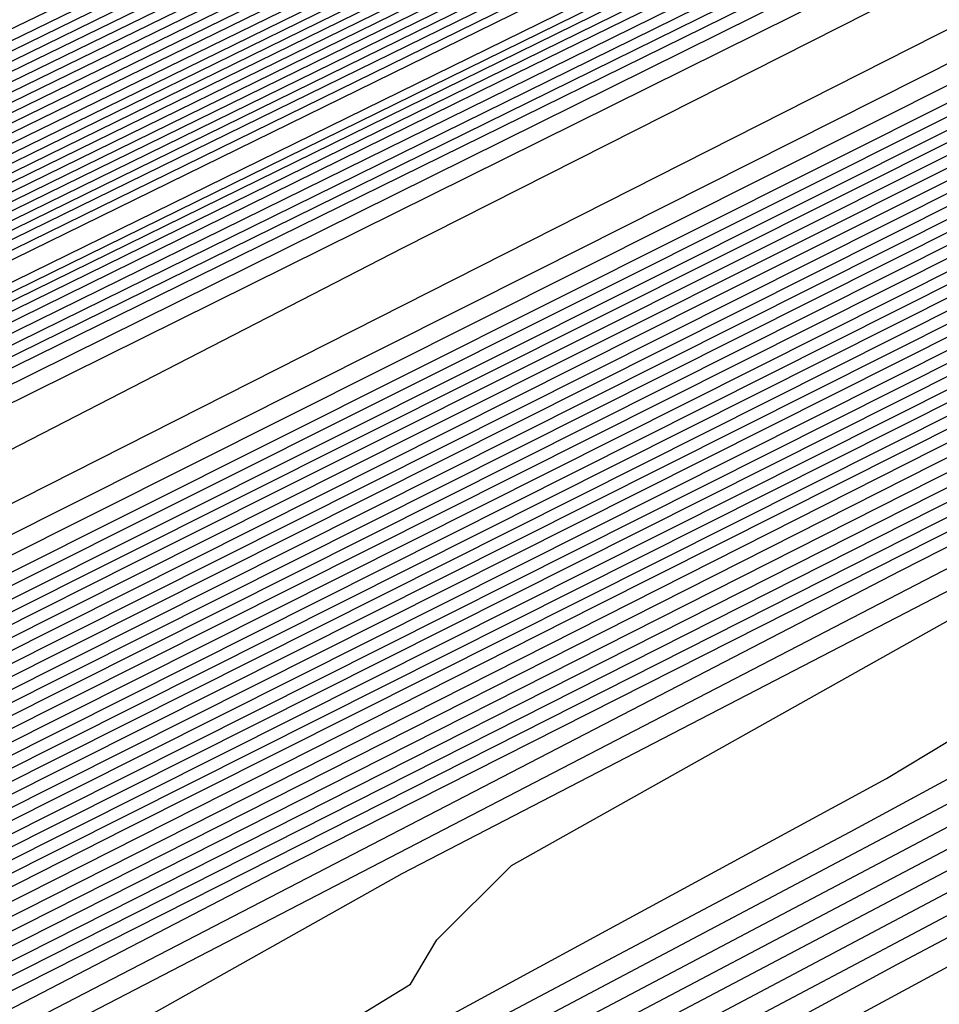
# Model space of a CAD drawing. Extents: x 3249832 to 3255657, y 13789405 to 13793316.
# Tile 243 of 256: x 3254691.13 to 3254692.67, y 13790574.34 to 13790575.99. Entities that reach past the tile are written whole.
import ezdxf

# ---------------------------------------------------------------- set-up
doc = ezdxf.new("R2010")
doc.units = 0
doc.header["$LTSCALE"] = 100
doc.header["$MEASUREMENT"] = 0
for name, color, linetype in [('GRATIO_CON', 10, 'CONTINUOUS'), ('GRATIO_ICON', 7, 'CONTINUOUS'), ('TARGETS_EAST', 7, 'CONTINUOUS')]:
    doc.layers.add(name, color=color, linetype=linetype)

# ---------------------------------------------------------------- blocks, each defined once
blk = doc.blocks.new('Gratio_032316_contours')
at = {"layer": 'GRATIO_CON', "color": 1, "linetype": 'Continuous', "flags": 128}
for points in [[(3254642.139, 13790551.7053), (3254660.6124, 13790560.6687), (3254682.3072, 13790571.2723), (3254700.7352, 13790580.305), (3254711.0317, 13790585.3564), (3254714.825, 13790587.2199), (3254715.3665, 13790587.4896), (3254715.3659, 13790587.4937), (3254715.3657, 13790587.4969), (3254715.3666, 13790587.4975), (3254715.9081, 13790587.7572), (3254719.6861, 13790589.589), (3254729.9352, 13790594.5687), (3254748.2689, 13790603.4881), (3254769.8147, 13790614.0012), (3254788.079, 13790622.9777)], [(3254643.9573, 13790552.6097), (3254661.9705, 13790561.3498), (3254683.1246, 13790571.6892), (3254701.0934, 13790580.4969), (3254711.1333, 13790585.4226), (3254714.8321, 13790587.2398), (3254715.3601, 13790587.5029), (3254715.3596, 13790587.5069), (3254715.3595, 13790587.5098), (3254715.3603, 13790587.5104), (3254715.8805, 13790587.7597), (3254719.5093, 13790589.5191), (3254729.3537, 13790594.3022), (3254746.9632, 13790602.8693), (3254767.6581, 13790612.9672), (3254785.2011, 13790621.5892)], [(3254645.7757, 13790553.5142), (3254663.3285, 13790562.0309), (3254683.9419, 13790572.1067), (3254701.4513, 13790580.6909), (3254711.2342, 13790585.4933), (3254714.8385, 13790587.2659), (3254715.3542, 13790587.5212), (3254715.853, 13790587.7617), (3254719.3325, 13790589.4492), (3254728.7721, 13790594.0356), (3254745.6576, 13790602.2505), (3254765.5015, 13790611.9331), (3254782.3232, 13790620.2006)], [(3254647.5941, 13790554.4186), (3254664.6865, 13790562.712), (3254684.7593, 13790572.5235), (3254701.8095, 13790580.8826), (3254711.336, 13790585.5591), (3254714.8458, 13790587.2852), (3254715.348, 13790587.5339), (3254715.8254, 13790587.7641), (3254719.1557, 13790589.3793), (3254728.1905, 13790593.7691), (3254744.3519, 13790601.6317), (3254763.3449, 13790610.8991), (3254779.4453, 13790618.8121)], [(3254651.2308, 13790556.2274), (3254667.4026, 13790564.0741), (3254686.3942, 13790573.3572), (3254702.526, 13790581.266), (3254711.5395, 13790585.6907), (3254714.8603, 13790587.3239), (3254715.3355, 13790587.5594), (3254715.7702, 13790587.7691), (3254718.8022, 13790589.2396), (3254727.0274, 13790593.236), (3254741.7406, 13790600.3941), (3254759.0318, 13790608.8311), (3254773.6894, 13790616.035)], [(3254653.0492, 13790557.1319), (3254668.7606, 13790564.7552), (3254687.2116, 13790573.774), (3254702.8843, 13790581.4577), (3254711.6412, 13790585.7564), (3254714.8676, 13790587.3433), (3254715.3293, 13790587.5721), (3254715.7426, 13790587.7716), (3254718.6254, 13790589.1697), (3254726.4458, 13790592.9695), (3254740.435, 13790599.7753), (3254756.8752, 13790607.7971), (3254770.8115, 13790614.6465), (3254778.5294, 13790618.5309)], [(3254646.2517, 13790553.9528), (3254654.8675, 13790558.0363), (3254670.1186, 13790565.4362), (3254688.0291, 13790574.1908), (3254703.2426, 13790581.6494), (3254711.743, 13790585.8222), (3254714.8749, 13790587.3627), (3254715.3231, 13790587.5848), (3254715.7151, 13790587.774), (3254718.4486, 13790589.0998), (3254725.8643, 13790592.703), (3254739.1294, 13790599.1565), (3254754.7186, 13790606.7631), (3254767.9336, 13790613.258), (3254775.252, 13790616.9413)], [(3254648.3232, 13790554.9771), (3254656.6859, 13790558.9407), (3254671.4766, 13790566.1173), (3254688.8465, 13790574.6076), (3254703.6008, 13790581.8411), (3254711.8447, 13790585.888), (3254714.8821, 13790587.382), (3254715.3169, 13790587.5976), (3254715.6875, 13790587.7765), (3254718.2718, 13790589.03), (3254725.2827, 13790592.4364), (3254737.8237, 13790598.5377), (3254752.562, 13790605.7291), (3254765.0557, 13790611.8694), (3254771.9746, 13790615.3518)], [(3254652.466, 13790557.0257), (3254660.3226, 13790560.7496), (3254674.1927, 13790567.4794), (3254690.4813, 13790575.4413), (3254704.3173, 13790582.2246), (3254712.0482, 13790586.0196), (3254714.8967, 13790587.4207), (3254715.3044, 13790587.623), (3254715.6323, 13790587.7815), (3254717.9183, 13790588.8903), (3254724.1196, 13790591.9033), (3254735.2124, 13790597.3001), (3254748.2489, 13790603.6611), (3254759.2998, 13790609.0924), (3254765.4198, 13790612.1726), (3254767.5973, 13790613.3706), (3254767.8046, 13790613.628), (3254767.8447, 13790613.807), (3254768.8446, 13790614.4523), (3254771.7623, 13790616.0293)], [(3254651.241, 13790556.5836), (3254654.5375, 13790558.0501), (3254662.141, 13790561.654), (3254675.5507, 13790568.1605), (3254691.2988, 13790575.8581), (3254704.6756, 13790582.4163), (3254712.1499, 13790586.0854), (3254714.904, 13790587.4401), (3254715.2982, 13790587.6357), (3254715.6047, 13790587.7839), (3254717.7415, 13790588.8204), (3254723.538, 13790591.6368), (3254733.9068, 13790596.6813), (3254746.0923, 13790602.627), (3254756.4219, 13790607.7038), (3254762.1424, 13790610.583), (3254764.1778, 13790611.7028), (3254764.3715, 13790611.9434), (3254764.4337, 13790612.1232), (3254765.5415, 13790612.8137), (3254768.7386, 13790614.5249), (3254774.566, 13790617.5186)], [(3254651.548, 13790556.8702), (3254653.3699, 13790557.6315), (3254656.6089, 13790559.0744), (3254663.9594, 13790562.5584), (3254676.9087, 13790568.8416), (3254692.1162, 13790576.2749), (3254705.0338, 13790582.608), (3254712.2517, 13790586.1512), (3254714.9112, 13790587.4594), (3254715.292, 13790587.6484), (3254715.5771, 13790587.7864), (3254717.5647, 13790588.7505), (3254722.9564, 13790591.3703), (3254732.6011, 13790596.0625), (3254743.9357, 13790601.593), (3254753.544, 13790606.3153), (3254758.865, 13790608.9934), (3254760.7582, 13790610.035), (3254760.9385, 13790610.2589), (3254761.0228, 13790610.4394), (3254762.2384, 13790611.1751), (3254765.7149, 13790613.0205), (3254772.0375, 13790616.2604)], [(3254650.8432, 13790556.6142), (3254653.5851, 13790557.8698), (3254655.4988, 13790558.6793), (3254658.6803, 13790560.0987), (3254665.7777, 13790563.4629), (3254678.2668, 13790569.5227), (3254692.9336, 13790576.6918)], [(3254650.5749, 13790556.5411), (3254654.5292, 13790558.4217), (3254657.6595, 13790559.8689), (3254659.7567, 13790560.7751), (3254662.8232, 13790562.1473), (3254669.4145, 13790565.2717), (3254680.9828, 13790570.8848), (3254694.5684, 13790577.5253)], [(3254652.1699, 13790557.3247), (3254656.3722, 13790559.3255), (3254659.6966, 13790560.8685), (3254661.8856, 13790561.8229), (3254664.8946, 13790563.1716), (3254671.2328, 13790566.1762), (3254682.3408, 13790571.5658), (3254695.3858, 13790577.9421)], [(3254649.243, 13790555.9373), (3254653.7649, 13790558.1083), (3254658.2152, 13790560.2292), (3254661.7338, 13790561.8681), (3254664.0145, 13790562.8708), (3254666.9661, 13790564.196), (3254673.0512, 13790567.0806), (3254683.6989, 13790572.2469), (3254696.2032, 13790578.3589)], [(3254650.5851, 13790556.5992), (3254655.3599, 13790558.8918), (3254660.0582, 13790561.133), (3254663.771, 13790562.8677), (3254666.1434, 13790563.9186), (3254669.0375, 13790565.2203), (3254674.8696, 13790567.985), (3254685.0569, 13790572.928), (3254697.0206, 13790578.7757)], [(3254648.7569, 13790555.7589), (3254653.2692, 13790557.9229), (3254658.5498, 13790560.4589), (3254663.7442, 13790562.9405), (3254667.8453, 13790564.8668), (3254670.4012, 13790566.0143), (3254673.1803, 13790567.2689), (3254678.5063, 13790569.7939), (3254687.7729, 13790574.2901), (3254698.6554, 13790579.6094)], [(3254649.8828, 13790556.3169), (3254654.6113, 13790558.5847), (3254660.1448, 13790561.2425), (3254665.5872, 13790563.8443), (3254669.8825, 13790565.8664), (3254672.5301, 13790567.0622), (3254675.2518, 13790568.2932), (3254680.3247, 13790570.6983), (3254689.131, 13790574.9712), (3254699.4729, 13790580.0262)], [(3254651.0087, 13790556.875), (3254655.9534, 13790559.2466), (3254661.7398, 13790562.026), (3254667.4302, 13790564.748), (3254671.9197, 13790566.866), (3254674.6591, 13790568.11), (3254677.3232, 13790569.3176), (3254682.143, 13790571.6027), (3254690.489, 13790575.6522), (3254700.2903, 13790580.443)], [(3254652.1346, 13790557.4331), (3254657.2955, 13790559.9084), (3254663.3348, 13790562.8096), (3254669.2733, 13790565.6518), (3254673.9569, 13790567.8656), (3254676.788, 13790569.1579), (3254679.3946, 13790570.3419), (3254683.9614, 13790572.5071), (3254691.847, 13790576.3333), (3254701.1077, 13790580.8598)]]:
    blk.add_lwpolyline(points, dxfattribs=at)
at = {"layer": 'GRATIO_CON', "color": 5, "linetype": 'Continuous', "flags": 128}
for points in [[(3254645.4599, 13790553.036), (3254663.069, 13790561.7623), (3254683.7862, 13790571.9554), (3254701.3959, 13790580.5965), (3254711.2365, 13790585.4241), (3254714.8618, 13790587.205), (3254715.3792, 13790587.4629), (3254715.3785, 13790587.4674), (3254715.3782, 13790587.4709), (3254715.379, 13790587.4719), (3254715.9133, 13790587.7279), (3254719.64, 13790589.5343), (3254729.7495, 13790594.4457), (3254747.8375, 13790603.2357), (3254769.1201, 13790613.5531), (3254787.2186, 13790622.2657)], [(3254649.9599, 13790555.2348), (3254666.4373, 13790563.4004), (3254685.823, 13790572.9383), (3254702.301, 13790581.0241), (3254711.5092, 13790585.5415), (3254714.9015, 13790587.208), (3254715.3856, 13790587.4496), (3254715.3848, 13790587.4542), (3254715.3844, 13790587.458), (3254715.3852, 13790587.4591), (3254715.9013, 13790587.7061), (3254719.4996, 13790589.4499), (3254729.2606, 13790594.1916), (3254746.7248, 13790602.6782), (3254767.2733, 13790612.6396), (3254784.7474, 13790621.0516)], [(3254645.8078, 13790553.0477), (3254654.4599, 13790557.4337), (3254669.8056, 13790565.0385), (3254687.8597, 13790573.9222), (3254703.2055, 13790581.4548), (3254711.7805, 13790585.6657), (3254714.9395, 13790587.2206), (3254715.3915, 13790587.4448), (3254715.8892, 13790587.6839), (3254719.3592, 13790589.3654), (3254728.7717, 13790593.9374), (3254745.612, 13790602.1206), (3254765.4264, 13790611.7261), (3254782.2763, 13790619.8376)], [(3254650.9146, 13790555.5543), (3254658.9599, 13790559.6325), (3254673.1739, 13790566.6765), (3254689.8966, 13790574.9051), (3254704.1107, 13790581.8824), (3254712.0533, 13790585.783), (3254714.9794, 13790587.2235), (3254715.3982, 13790587.4313), (3254715.8776, 13790587.6614), (3254719.2191, 13790589.2805), (3254728.2829, 13790593.683), (3254744.4993, 13790601.563), (3254763.5796, 13790610.8126), (3254779.8051, 13790618.6235)], [(3254649.0895, 13790554.2614), (3254654.3182, 13790556.9458), (3254657.5919, 13790558.6919), (3254661.1283, 13790560.5677), (3254667.9599, 13790564.0302), (3254679.9106, 13790569.9526), (3254693.9704, 13790576.8709), (3254705.921, 13790582.737), (3254712.5988, 13790586.0165), (3254715.0585, 13790587.2285), (3254715.4093, 13790587.4057), (3254715.4091, 13790587.4086), (3254715.4097, 13790587.4091), (3254715.4114, 13790587.4072), (3254715.8544, 13790587.617), (3254718.939, 13790589.1106), (3254727.3053, 13790593.1741), (3254742.2739, 13790600.4477), (3254759.8859, 13790608.9855), (3254774.8628, 13790616.1954)], [(3254652.9316, 13790556.1611), (3254659.0279, 13790559.2737), (3254662.7531, 13790561.2358), (3254666.2352, 13790563.0744), (3254672.4599, 13790566.2291), (3254683.2789, 13790571.5906), (3254696.0073, 13790577.8537), (3254706.8262, 13790583.1644), (3254712.8717, 13790586.1333), (3254715.0984, 13790587.2306), (3254715.416, 13790587.3911), (3254715.416, 13790587.3939), (3254715.4167, 13790587.3946), (3254715.4184, 13790587.393), (3254715.843, 13790587.5942), (3254718.799, 13790589.0255), (3254726.8166, 13790592.9197), (3254741.1612, 13790599.8901), (3254758.039, 13790608.072), (3254772.3917, 13790614.9813)], [(3254648.5889, 13790553.912), (3254656.7738, 13790558.0608), (3254663.7375, 13790561.6017), (3254667.9142, 13790563.7796), (3254671.342, 13790565.581), (3254676.9599, 13790568.4279), (3254686.6472, 13790573.2286), (3254698.0442, 13790578.8366), (3254707.7315, 13790583.5918), (3254713.1445, 13790586.2502), (3254715.1383, 13790587.2327), (3254715.4228, 13790587.3765), (3254715.4229, 13790587.3793), (3254715.4236, 13790587.3802), (3254715.4253, 13790587.3788), (3254715.8315, 13790587.5713), (3254718.659, 13790588.9404), (3254726.3278, 13790592.6653), (3254740.0485, 13790599.3324), (3254756.1922, 13790607.1585), (3254769.9205, 13790613.7673), (3254777.6832, 13790617.4194)], [(3254651.4104, 13790555.3035), (3254660.616, 13790559.9605), (3254668.4472, 13790563.9297), (3254673.0754, 13790566.3235), (3254676.4489, 13790568.0877), (3254681.4599, 13790570.6267), (3254690.0155, 13790574.8666), (3254700.0811, 13790579.8195), (3254708.6367, 13790584.0191), (3254713.4173, 13790586.367), (3254715.1783, 13790587.2348), (3254715.4296, 13790587.362), (3254715.4297, 13790587.3647), (3254715.4306, 13790587.3657), (3254715.4323, 13790587.3646), (3254715.8201, 13790587.5485), (3254718.5189, 13790588.8554), (3254725.8391, 13790592.4108), (3254738.9357, 13790598.7748), (3254754.3453, 13790606.2449), (3254767.4494, 13790612.5532), (3254774.8722, 13790616.0455)], [(3254647.5106, 13790553.2224), (3254657.0534, 13790558.0863), (3254668.3003, 13790563.7598), (3254677.8665, 13790568.5857), (3254683.3978, 13790571.4112), (3254686.6626, 13790573.101), (3254690.46, 13790575.0244), (3254696.7522, 13790578.1426), (3254704.1549, 13790581.7852), (3254710.4471, 13790584.8739), (3254713.963, 13790586.6006), (3254715.2582, 13790587.2389), (3254715.4431, 13790587.3328), (3254715.4435, 13790587.3354), (3254715.4445, 13790587.3367), (3254715.4462, 13790587.3361), (3254715.7971, 13790587.5028), (3254718.2389, 13790588.6852), (3254724.8615, 13790591.9019), (3254736.7103, 13790597.6595), (3254750.6516, 13790604.4179), (3254762.5071, 13790610.1251), (3254769.2501, 13790613.2977), (3254772.4608, 13790614.7267)], [(3254649.4643, 13790554.1811), (3254659.8749, 13790559.4778), (3254672.1424, 13790565.6595), (3254682.5761, 13790570.9137), (3254688.559, 13790573.955), (3254691.7695, 13790575.6077), (3254694.96, 13790577.2233)], [(3254651.4179, 13790555.1398), (3254662.6964, 13790560.8692), (3254675.9846, 13790567.5592), (3254687.2858, 13790573.2417), (3254693.7202, 13790576.4989)], [(3254646.6144, 13790552.5691), (3254653.3716, 13790556.0986), (3254665.5179, 13790562.2606), (3254679.8268, 13790569.4589), (3254691.9954, 13790575.5697), (3254698.8813, 13790579.0427)], [(3254649.5507, 13790554.0056), (3254657.2788, 13790558.016), (3254671.1608, 13790565.0435), (3254687.5111, 13790573.2582), (3254701.4147, 13790580.2257)], [(3254650.9017, 13790554.6653), (3254658.8371, 13790558.7771), (3254673.0892, 13790565.9887), (3254689.8746, 13790574.4203), (3254704.1484, 13790581.5711), (3254712.1263, 13790585.5666), (3254715.0665, 13790587.04), (3254715.4881, 13790587.251), (3254715.7284, 13790587.3657), (3254717.3988, 13790588.1749), (3254721.929, 13790590.3752), (3254730.0341, 13790594.3137), (3254739.5705, 13790598.9367), (3254747.6802, 13790602.8407), (3254752.3838, 13790605.0543), (3254755.2179, 13790606.3353), (3254758.5977, 13790607.8737), (3254764.2556, 13790610.5253), (3254771.1907, 13790613.8082)], [(3254652.1037, 13790555.2502), (3254659.8925, 13790559.2859), (3254673.8812, 13790566.3638), (3254690.3563, 13790574.639), (3254704.3657, 13790581.6567), (3254712.195, 13790585.5772), (3254715.0794, 13790587.0229), (3254715.4916, 13790587.2315), (3254715.4923, 13790587.2341), (3254715.4936, 13790587.2363), (3254715.4952, 13790587.2371), (3254715.717, 13790587.343), (3254717.2588, 13790588.0898), (3254721.4402, 13790590.1208), (3254728.9214, 13790593.7561), (3254737.7237, 13790598.0232), (3254745.2091, 13790601.6266), (3254749.5728, 13790603.6804), (3254752.344, 13790604.9367), (3254755.8855, 13790606.5574), (3254761.8691, 13790609.3671), (3254769.2041, 13790612.8413), (3254776.1088, 13790616.118)], [(3254650.5295, 13790554.2765), (3254653.3056, 13790555.8352), (3254660.9478, 13790559.7949), (3254674.6731, 13790566.7396), (3254690.838, 13790574.8591), (3254704.5835, 13790581.7451), (3254712.2651, 13790585.5926), (3254715.0949, 13790587.012), (3254715.4992, 13790587.2173), (3254715.4997, 13790587.2202), (3254715.5008, 13790587.2224), (3254715.5022, 13790587.2231), (3254715.7056, 13790587.3202), (3254717.1188, 13790588.0047), (3254720.9515, 13790589.8664), (3254727.8087, 13790593.1984), (3254735.8769, 13790597.1097), (3254742.7379, 13790600.4126), (3254746.7617, 13790602.3065), (3254749.4702, 13790603.5381), (3254753.1732, 13790605.2411), (3254759.4825, 13790608.2089), (3254767.2174, 13790611.8744), (3254774.4989, 13790615.3301)], [(3254653.0399, 13790555.5064), (3254655.7096, 13790557.0052), (3254663.0585, 13790560.8129), (3254676.257, 13790567.4911), (3254691.8012, 13790575.2992), (3254705.0188, 13790581.9215), (3254712.405, 13790585.6223), (3254715.1255, 13790586.9884), (3254715.5137, 13790587.187), (3254715.5139, 13790587.1907), (3254715.5149, 13790587.1935), (3254715.5162, 13790587.1948), (3254715.6827, 13790587.2745), (3254716.8387, 13790587.8346), (3254719.9739, 13790589.3575), (3254725.5832, 13790592.0832), (3254732.1832, 13790595.2826), (3254737.7956, 13790597.9844), (3254741.1396, 13790599.5586), (3254743.7225, 13790600.741), (3254747.7487, 13790602.6085), (3254754.7095, 13790605.8925), (3254763.2441, 13790609.9406), (3254771.2789, 13790613.7544)], [(3254652.4149, 13790554.6496), (3254653.3587, 13790555.1809), (3254653.8585, 13790555.5089), (3254654.0037, 13790555.6845), (3254653.9725, 13790555.8008), (3254654.2952, 13790556.1213), (3254656.9115, 13790557.5902), (3254664.1138, 13790561.322), (3254677.0489, 13790567.8669), (3254692.2829, 13790575.5193), (3254705.2366, 13790582.0098)], [(3254652.4183, 13790554.5925), (3254653.5945, 13790555.2348), (3254654.5826, 13790555.7885), (3254655.1076, 13790556.1285), (3254655.263, 13790556.3073), (3254655.2343, 13790556.4222), (3254655.5504, 13790556.7362), (3254658.1135, 13790558.1752), (3254665.1691, 13790561.831), (3254677.8408, 13790568.2426), (3254692.7645, 13790575.7394)], [(3254652.5047, 13790554.5678), (3254653.546, 13790555.1511), (3254654.774, 13790555.82), (3254655.8065, 13790556.3962), (3254656.3568, 13790556.748), (3254656.5224, 13790556.9301), (3254656.4962, 13790557.0437), (3254656.8057, 13790557.3511), (3254659.3155, 13790558.7603), (3254666.2244, 13790562.34), (3254678.6327, 13790568.6184), (3254693.2462, 13790575.9595)], [(3254652.2242, 13790554.0767), (3254653.1154, 13790554.6054), (3254653.6313, 13790554.9527), (3254654.0278, 13790555.2392), (3254654.6721, 13790555.6399), (3254655.8015, 13790556.2681), (3254657.1332, 13790556.9903), (3254658.2542, 13790557.6115), (3254658.8552, 13790557.9872), (3254659.041, 13790558.1758), (3254659.0198, 13790558.2866), (3254659.3161, 13790558.581), (3254661.7194, 13790559.9303), (3254668.335, 13790563.358), (3254680.2165, 13790569.3699), (3254694.2095, 13790576.3997)], [(3254652.0931, 13790553.9273), (3254653.2097, 13790554.5634), (3254654.1357, 13790555.1108), (3254654.6726, 13790555.4686), (3254655.0856, 13790555.7627), (3254655.7557, 13790556.176), (3254656.9292, 13790556.8266), (3254658.3127, 13790557.5755), (3254659.4781, 13790558.2191), (3254660.1044, 13790558.6067), (3254660.3003, 13790558.7986), (3254660.2816, 13790558.908), (3254660.5714, 13790559.1959), (3254662.9213, 13790560.5153), (3254669.3903, 13790563.8671), (3254681.0084, 13790569.7457), (3254694.6911, 13790576.6198)], [(3254653.037, 13790554.391), (3254654.1951, 13790555.0501), (3254655.156, 13790555.6162), (3254655.7139, 13790555.9845), (3254656.1434, 13790556.2863), (3254656.8394, 13790556.7121), (3254658.057, 13790557.3852), (3254659.4923, 13790558.1607), (3254660.7019, 13790558.8268), (3254661.3536, 13790559.2263), (3254661.5596, 13790559.4215), (3254661.5434, 13790559.5295), (3254661.8266, 13790559.8108), (3254664.1233, 13790561.1003), (3254670.4456, 13790564.3761), (3254681.8003, 13790570.1215), (3254695.1728, 13790576.8399)], [(3254652.9145, 13790554.2455), (3254653.9808, 13790554.8547), (3254655.1805, 13790555.5368), (3254656.1763, 13790556.1216), (3254656.7552, 13790556.5004), (3254657.2012, 13790556.8098), (3254657.9231, 13790557.2481), (3254659.1847, 13790557.9437), (3254660.6718, 13790558.7459), (3254661.9258, 13790559.4344), (3254662.6028, 13790559.8458), (3254662.8189, 13790560.0443), (3254662.8052, 13790560.1509), (3254663.0819, 13790560.4257), (3254665.3253, 13790561.6853), (3254671.5009, 13790564.8851), (3254682.5923, 13790570.4972), (3254695.6546, 13790577.0593)], [(3254665.5923, 13790561.6556), (3254667.7292, 13790562.8553), (3254673.6115, 13790565.9031), (3254684.1761, 13790571.2487), (3254696.618, 13790577.4994)], [(3254665.5974, 13790561.2573), (3254666.3503, 13790561.7045), (3254666.5968, 13790561.9128), (3254666.5906, 13790562.0152), (3254666.8476, 13790562.2705), (3254668.9312, 13790563.4403), (3254674.6669, 13790566.4122), (3254684.968, 13790571.6245), (3254697.0997, 13790577.7194)], [(3254665.3901, 13790561.0866), (3254666.8212, 13790561.865), (3254667.5995, 13790562.3241), (3254667.8561, 13790562.5357), (3254667.8524, 13790562.6367), (3254668.1028, 13790562.8854), (3254670.1331, 13790564.0253), (3254675.7222, 13790566.9212), (3254685.7599, 13790572.0002), (3254697.5813, 13790577.9395)], [(3254664.8234, 13790560.7363), (3254666.5696, 13790561.6718), (3254668.0451, 13790562.4726), (3254668.8487, 13790562.9436), (3254669.1154, 13790563.1585), (3254669.1143, 13790563.2581), (3254669.3581, 13790563.5003), (3254671.3351, 13790564.6103), (3254676.7775, 13790567.4302), (3254686.5518, 13790572.376), (3254698.063, 13790578.1595)], [(3254665.5089, 13790561.0006), (3254667.0789, 13790561.8533), (3254668.9287, 13790562.8422), (3254670.4928, 13790563.6879), (3254671.3471, 13790564.1828), (3254671.634, 13790564.4042), (3254671.6379, 13790564.501), (3254671.8685, 13790564.7302), (3254673.739, 13790565.7804), (3254678.8881, 13790568.4483), (3254688.1357, 13790573.1275), (3254699.0263, 13790578.5996)], [(3254665.6638, 13790560.9982), (3254666.5925, 13790561.5367), (3254668.2066, 13790562.4118), (3254670.1083, 13790563.4273), (3254671.7167, 13790564.2956), (3254672.5962, 13790564.8023), (3254672.8933, 13790565.027), (3254672.8997, 13790565.1225), (3254673.1238, 13790565.3451), (3254674.941, 13790566.3654), (3254679.9434, 13790568.9573), (3254688.9276, 13790573.5033), (3254699.508, 13790578.8196)], [(3254666.1266, 13790561.1436), (3254666.7216, 13790561.5217), (3254667.6762, 13790562.0727), (3254669.3343, 13790562.9704), (3254671.2879, 13790564.0125), (3254672.9405, 13790564.9032), (3254673.8454, 13790565.4219), (3254674.1526, 13790565.6498), (3254674.1615, 13790565.7439), (3254674.379, 13790565.96), (3254676.143, 13790566.9504), (3254680.9987, 13790569.4663), (3254689.7195, 13790573.8791), (3254699.9897, 13790579.0397)], [(3254665.0349, 13790560.4038), (3254666.3795, 13790561.1759), (3254667.1679, 13790561.6595), (3254667.7794, 13790562.0453), (3254668.7599, 13790562.6088), (3254670.4621, 13790563.5289), (3254672.4674, 13790564.5977), (3254674.1644, 13790565.5109), (3254675.0946, 13790566.0414), (3254675.4119, 13790566.2727), (3254675.4233, 13790566.3654), (3254675.6343, 13790566.5749), (3254677.3449, 13790567.5354), (3254682.054, 13790569.9753), (3254690.5114, 13790574.2548), (3254700.4713, 13790579.2597)], [(3254665.3073, 13790560.4193), (3254667.0057, 13790561.3772), (3254668.4201, 13790562.1867), (3254669.2504, 13790562.6913), (3254669.8951, 13790563.0924), (3254670.9272, 13790563.6809), (3254672.7176, 13790564.6459), (3254674.8265, 13790565.7681), (3254676.6121, 13790566.7262), (3254677.593, 13790567.2806), (3254677.9306, 13790567.5183), (3254677.9469, 13790567.6083), (3254678.1447, 13790567.8048), (3254679.7488, 13790568.7054), (3254684.1646, 13790570.9934), (3254692.0952, 13790575.0064), (3254701.4347, 13790579.6998)], [(3254666.2512, 13790560.883), (3254667.9912, 13790561.8639), (3254669.4404, 13790562.6922), (3254670.2917, 13790563.2072), (3254670.9529, 13790563.6159), (3254672.0109, 13790564.217), (3254673.8453, 13790565.2044), (3254676.0061, 13790566.3533), (3254677.836, 13790567.3338), (3254678.8422, 13790567.9001), (3254679.1899, 13790568.1412), (3254679.2087, 13790568.2297), (3254679.4, 13790568.4197), (3254680.9508, 13790569.2904), (3254685.2199, 13790571.5024), (3254692.8871, 13790575.3821)], [(3254665.6137, 13790560.4446), (3254667.195, 13790561.3468), (3254668.9766, 13790562.3506), (3254670.4608, 13790563.1976), (3254671.333, 13790563.7231), (3254672.0107, 13790564.1395), (3254673.0946, 13790564.7531), (3254674.973, 13790565.763), (3254677.1856, 13790566.9384), (3254679.0598, 13790567.9414), (3254680.0914, 13790568.5197), (3254680.4492, 13790568.764), (3254680.4705, 13790568.8512), (3254680.6552, 13790569.0346), (3254682.1528, 13790569.8754), (3254686.2753, 13790572.0114), (3254693.679, 13790575.7579)], [(3254665.4983, 13790560.2702), (3254666.5208, 13790560.8874), (3254668.1389, 13790561.8105), (3254669.962, 13790562.8373), (3254671.4811, 13790563.703), (3254672.3742, 13790564.239), (3254673.0685, 13790564.663), (3254674.1783, 13790565.2891), (3254676.1008, 13790566.3215), (3254678.3652, 13790567.5236), (3254680.2837, 13790568.5491), (3254681.3405, 13790569.1392), (3254681.7085, 13790569.3869), (3254681.7323, 13790569.4726), (3254681.9105, 13790569.6495), (3254683.3547, 13790570.4604), (3254687.3306, 13790572.5204), (3254694.471, 13790576.1337)], [(3254673.5217, 13790564.7139), (3254674.4568, 13790565.2708), (3254675.1842, 13790565.7101), (3254676.3456, 13790566.3613), (3254678.3563, 13790567.4385), (3254680.7243, 13790568.694), (3254682.7314, 13790569.7644), (3254683.8389, 13790570.3784), (3254684.2271, 13790570.6325), (3254684.256, 13790570.7155), (3254684.4209, 13790570.8794), (3254685.7587, 13790571.6304), (3254689.4412, 13790573.5385), (3254696.0548, 13790576.8852)], [(3254672.9183, 13790564.2975), (3254674.542, 13790565.2193), (3254675.498, 13790565.7867), (3254676.242, 13790566.2336), (3254677.4293, 13790566.8974), (3254679.484, 13790567.997), (3254681.9039, 13790569.2792), (3254683.9553, 13790570.372), (3254685.0881, 13790570.9979), (3254685.4864, 13790571.2554), (3254685.5178, 13790571.3369), (3254685.6762, 13790571.4943), (3254686.9606, 13790572.2154), (3254690.4965, 13790574.0475), (3254696.8467, 13790577.2609)], [(3254673.9038, 13790564.7842), (3254675.5624, 13790565.7247), (3254676.5393, 13790566.3026), (3254677.2998, 13790566.7572), (3254678.513, 13790567.4334), (3254680.6117, 13790568.5556), (3254683.0834, 13790569.8644), (3254685.1791, 13790570.9797), (3254686.3373, 13790571.6175), (3254686.7457, 13790571.8782), (3254686.7796, 13790571.9584), (3254686.9314, 13790572.1092), (3254688.1626, 13790572.8005), (3254691.5518, 13790574.5565), (3254697.6386, 13790577.6367)], [(3254672.8583, 13790564.1291), (3254674.8892, 13790565.2709), (3254676.5827, 13790566.2301), (3254677.5806, 13790566.8186), (3254678.3576, 13790567.2807), (3254679.5967, 13790567.9695), (3254681.7395, 13790569.1141), (3254684.263, 13790570.4496), (3254686.403, 13790571.5873), (3254687.5865, 13790572.237), (3254688.005, 13790572.501), (3254688.0414, 13790572.5798), (3254688.1867, 13790572.7241), (3254689.3646, 13790573.3855), (3254692.6071, 13790575.0655), (3254698.4305, 13790578.0125)], [(3254674.746, 13790565.0565), (3254676.86, 13790566.2443), (3254678.6233, 13790567.241), (3254679.6631, 13790567.8504), (3254680.4732, 13790568.3278), (3254681.764, 13790569.0416), (3254683.9949, 13790570.2311), (3254686.6221, 13790571.6199), (3254688.8507, 13790572.8026), (3254690.0848, 13790573.4762), (3254690.5236, 13790573.7467), (3254690.565, 13790573.8227), (3254690.6971, 13790573.954), (3254691.7685, 13790574.5555), (3254694.7177, 13790576.0836)], [(3254673.7775, 13790564.4298), (3254675.6899, 13790565.5202), (3254677.8455, 13790566.731), (3254679.6436, 13790567.7464), (3254680.7044, 13790568.3663), (3254681.5311, 13790568.8514), (3254682.8477, 13790569.5777), (3254685.1227, 13790570.7897), (3254687.8017, 13790572.2051), (3254690.0746, 13790573.4103), (3254691.334, 13790574.0957), (3254691.7829, 13790574.3695), (3254691.8268, 13790574.4442), (3254691.9524, 13790574.5689), (3254692.9705, 13790575.1405)], [(3254674.6845, 13790564.8726), (3254676.6337, 13790565.984), (3254678.8309, 13790567.2177), (3254680.6639, 13790568.2518), (3254681.7457, 13790568.8822), (3254682.5889, 13790569.3749), (3254683.9314, 13790570.1138), (3254686.2504, 13790571.3482), (3254688.9812, 13790572.7903), (3254691.2985, 13790574.0179), (3254692.5832, 13790574.7153), (3254693.0422, 13790574.9924)], [(3254674.3365, 13790564.5589), (3254675.5916, 13790565.3154), (3254677.5776, 13790566.4477), (3254679.8163, 13790567.7044), (3254681.6843, 13790568.7573), (3254682.7869, 13790569.3981), (3254683.6467, 13790569.8985), (3254685.0151, 13790570.6498), (3254687.3782, 13790571.9067), (3254690.1608, 13790573.3755), (3254692.5223, 13790574.6256), (3254693.8324, 13790575.3348)], [(3254675.4519, 13790564.9655), (3254676.1041, 13790565.4166), (3254677.4058, 13790566.201), (3254679.4653, 13790567.3751), (3254681.7872, 13790568.6778), (3254683.7249, 13790569.7681), (3254684.8695, 13790570.4299), (3254685.7623, 13790570.9455), (3254687.1824, 13790571.722), (3254689.6336, 13790573.0237), (3254692.5199, 13790574.5458), (3254694.97, 13790575.8408)], [(3254675.959, 13790564.9562), (3254676.0565, 13790565.1299), (3254676.3238, 13790565.3869), (3254676.9879, 13790565.8455), (3254678.3129, 13790566.6437), (3254680.4092, 13790567.8388), (3254682.7726, 13790569.1645), (3254684.7452, 13790570.2735), (3254685.9107, 13790570.9458), (3254686.8202, 13790571.4691), (3254688.2661, 13790572.258), (3254690.7614, 13790573.5823), (3254693.6995, 13790575.131)], [(3254676.9072, 13790565.0407), (3254676.8554, 13790565.1397), (3254676.8144, 13790565.245), (3254676.8229, 13790565.3741), (3254676.9232, 13790565.5482), (3254677.1958, 13790565.8082), (3254677.8717, 13790566.2743), (3254679.22, 13790567.0865), (3254681.3531, 13790568.3026), (3254683.7581, 13790569.6512), (3254685.7655, 13790570.779), (3254686.952, 13790571.4617), (3254687.878, 13790571.9926), (3254689.3498, 13790572.7941), (3254691.8891, 13790574.1408), (3254694.879, 13790575.7162)], [(3254677.6396, 13790565.0561), (3254677.7695, 13790565.1836), (3254677.8138, 13790565.2782), (3254677.8058, 13790565.3697), (3254677.7672, 13790565.464), (3254677.7165, 13790565.561), (3254677.6767, 13790565.6642), (3254677.6868, 13790565.7921), (3254677.7899, 13790565.9665), (3254678.0677, 13790566.2296), (3254678.7555, 13790566.7032), (3254680.127, 13790567.5293), (3254682.297, 13790568.7663), (3254684.7435, 13790570.1379), (3254686.7858, 13790571.2844), (3254687.9933, 13790571.9776), (3254688.9358, 13790572.5162), (3254690.4334, 13790573.3302), (3254693.0169, 13790574.6993)], [(3254678.2491, 13790565.0787), (3254678.6876, 13790565.4089), (3254679.0852, 13790565.7013), (3254679.3459, 13790565.9038), (3254679.4809, 13790566.0346), (3254679.5284, 13790566.1298), (3254679.5231, 13790566.2196), (3254679.4871, 13790566.3106), (3254679.4388, 13790566.4035), (3254679.4013, 13790566.5026), (3254679.4146, 13790566.6279), (3254679.5233, 13790566.8031), (3254679.8116, 13790567.0723), (3254680.5231, 13790567.5609), (3254681.9412, 13790568.4149), (3254684.1847, 13790569.6937), (3254686.7144, 13790571.1113), (3254688.8265, 13790572.2952), (3254690.0758, 13790573.0095), (3254691.0514, 13790573.5633), (3254692.6008, 13790574.4023), (3254695.2723, 13790575.8163)], [(3254678.4964, 13790564.9547), (3254678.7217, 13790565.1881), (3254679.0841, 13790565.4896), (3254679.5299, 13790565.8247), (3254679.9341, 13790566.1219), (3254680.1991, 13790566.3276), (3254680.3366, 13790566.46), (3254680.3857, 13790566.5556), (3254680.3818, 13790566.6446), (3254680.347, 13790566.734), (3254680.2999, 13790566.8247), (3254680.2635, 13790566.9218), (3254680.2785, 13790567.0458), (3254680.39, 13790567.2214), (3254680.6836, 13790567.4937), (3254681.407, 13790567.9898), (3254682.8483, 13790568.8577), (3254685.1286, 13790570.1574), (3254687.6998, 13790571.598), (3254689.8468, 13790572.8007), (3254691.1171, 13790573.5254), (3254692.1092, 13790574.0868), (3254693.6845, 13790574.9384)]]:
    blk.add_lwpolyline(points, dxfattribs=at)
at = {"layer": 'GRATIO_ICON', "color": 7, "linetype": 'Continuous', "flags": 128}
for points in [[(3254649.4124, 13790555.323), (3254666.0445, 13790563.393), (3254685.5768, 13790572.9403), (3254702.1678, 13790581.0743), (3254711.4377, 13790585.6249), (3254714.8531, 13790587.3046), (3254715.3418, 13790587.5467), (3254715.7978, 13790587.7666), (3254718.979, 13790589.3094), (3254727.609, 13790593.5026), (3254743.0463, 13790601.0129), (3254761.1884, 13790609.8651), (3254776.5674, 13790617.4236)], [(3254650.3946, 13790556.0014), (3254658.5043, 13790559.8452), (3254672.8347, 13790566.7984), (3254689.6639, 13790575.0245), (3254703.9591, 13790582.0328), (3254711.9464, 13790585.9538), (3254714.8894, 13790587.4014), (3254715.3107, 13790587.6103), (3254715.6599, 13790587.779), (3254718.095, 13790588.9601), (3254724.7011, 13790592.1699), (3254736.5181, 13790597.9189), (3254750.4054, 13790604.6951), (3254762.1777, 13790610.4809), (3254768.6972, 13790613.7622), (3254771.0169, 13790615.0384), (3254771.2377, 13790615.3126)], [(3254652.6862, 13790557.518), (3254655.6223, 13790558.8693), (3254657.6277, 13790559.7272), (3254660.7518, 13790561.123), (3254667.5961, 13790564.3673), (3254679.6248, 13790570.2037), (3254693.751, 13790577.1084)], [(3254651.9272, 13790557.261), (3254656.9549, 13790559.6754), (3254661.9012, 13790562.0368), (3254665.8082, 13790563.8673), (3254668.2723, 13790564.9665), (3254671.1089, 13790566.2446), (3254676.6879, 13790568.8894), (3254686.4149, 13790573.609), (3254697.838, 13790579.1925)], [(3254652.4307, 13790556.1481), (3254656.0215, 13790558.061), (3254663.4599, 13790561.8314), (3254676.5423, 13790568.3146), (3254691.9335, 13790575.888), (3254705.0159, 13790582.3099), (3254712.3263, 13790585.9001), (3254715.0195, 13790587.2261), (3254715.4051, 13790587.4175), (3254715.8661, 13790587.6387), (3254719.079, 13790589.1955), (3254727.7941, 13790593.4286), (3254743.3866, 13790601.0054), (3254761.7327, 13790609.8991), (3254777.334, 13790617.4094)], [(3254645.557, 13790552.2637), (3254654.2319, 13790556.6949), (3254664.4581, 13790561.8601), (3254673.1568, 13790566.2577), (3254678.2366, 13790568.8673), (3254681.5558, 13790570.5944), (3254685.96, 13790572.8256), (3254693.3838, 13790576.5046), (3254702.118, 13790580.8023), (3254709.5419, 13790584.4465), (3254713.6902, 13790586.4838), (3254715.2182, 13790587.2369), (3254715.4363, 13790587.3474), (3254715.4366, 13790587.35), (3254715.4375, 13790587.3512), (3254715.4393, 13790587.3504), (3254715.8086, 13790587.5256), (3254718.3789, 13790588.7703), (3254725.3503, 13790592.1564), (3254737.823, 13790598.2172), (3254752.4985, 13790605.3314), (3254764.9782, 13790611.3391), (3254772.0611, 13790614.6716)], [(3254648.0825, 13790553.2873), (3254655.3252, 13790557.0573), (3254668.3394, 13790563.652), (3254683.6689, 13790571.3585), (3254696.7051, 13790577.8977)], [(3254651.7847, 13790554.8915), (3254654.5076, 13790556.4202), (3254662.0031, 13790560.3039), (3254675.4651, 13790567.1153), (3254691.3196, 13790575.0792), (3254704.8011, 13790581.8331), (3254712.335, 13790585.6071), (3254715.1101, 13790586.9997), (3254715.5062, 13790587.2016), (3254715.5066, 13790587.205), (3254715.5077, 13790587.2076), (3254715.5092, 13790587.2088), (3254715.6941, 13790587.2973), (3254716.9787, 13790587.9197), (3254720.4627, 13790589.6119), (3254726.696, 13790592.6408), (3254734.03, 13790596.1961), (3254740.2668, 13790599.1985), (3254743.9507, 13790600.9325), (3254746.5964, 13790602.1395), (3254750.4609, 13790603.9248), (3254757.096, 13790607.0507), (3254765.2308, 13790610.9075), (3254772.8889, 13790614.5422)], [(3254652.97, 13790554.7157), (3254653.5884, 13790555.1039), (3254654.6737, 13790555.7096), (3254655.9536, 13790556.4051), (3254657.0303, 13790557.0038), (3254657.606, 13790557.3676), (3254657.7817, 13790557.553), (3254657.758, 13790557.6651), (3254658.0609, 13790557.9661), (3254660.5174, 13790559.3453), (3254667.2797, 13790562.849), (3254679.4246, 13790568.9942), (3254693.7278, 13790576.1796)], [(3254652.7811, 13790554.0102), (3254653.1249, 13790554.266), (3254653.8216, 13790554.6883), (3254654.9247, 13790555.3184), (3254656.166, 13790556.0235), (3254657.1966, 13790556.6271), (3254657.7964, 13790557.0163), (3254658.2591, 13790557.3334), (3254659.0068, 13790557.7842), (3254660.3124, 13790558.5022), (3254661.8514, 13790559.3311), (3254663.1496, 13790560.0421), (3254663.8519, 13790560.4654), (3254664.0782, 13790560.6672), (3254664.067, 13790560.7724), (3254664.3371, 13790561.0407), (3254666.5272, 13790562.2703), (3254672.5562, 13790565.3941), (3254683.3842, 13790570.8729), (3254696.1363, 13790577.2794)], [(3254665.9511, 13790561.2948), (3254667.7492, 13790562.257), (3254669.2689, 13790563.0803), (3254670.0979, 13790563.5632), (3254670.3747, 13790563.7813), (3254670.3761, 13790563.8796), (3254670.6133, 13790564.1153), (3254672.5371, 13790565.1953), (3254677.8328, 13790567.9392), (3254687.3437, 13790572.7518), (3254698.5447, 13790578.3795)], [(3254666.0203, 13790560.8905), (3254667.3998, 13790561.6813), (3254668.2091, 13790562.1754), (3254668.8372, 13790562.5688), (3254669.8436, 13790563.1449), (3254671.5898, 13790564.0874), (3254673.647, 13790565.1829), (3254675.3883, 13790566.1185), (3254676.3438, 13790566.661), (3254676.6712, 13790566.8955), (3254676.6851, 13790566.9868), (3254676.8895, 13790567.1899), (3254678.5469, 13790568.1204), (3254683.1093, 13790570.4843), (3254691.3033, 13790574.6306), (3254700.953, 13790579.4797)], [(3254665.8604, 13790560.3305), (3254666.3821, 13790560.699), (3254667.4279, 13790561.3302), (3254669.0828, 13790562.2742), (3254670.9475, 13790563.324), (3254672.5014, 13790564.2084), (3254673.4155, 13790564.7549), (3254674.1263, 13790565.1866), (3254675.262, 13790565.8252), (3254677.2285, 13790566.88), (3254679.5448, 13790568.1088), (3254681.5076, 13790569.1567), (3254682.5897, 13790569.7588), (3254682.9678, 13790570.0097), (3254682.9942, 13790570.094), (3254683.1657, 13790570.2645), (3254684.5567, 13790571.0454), (3254688.3859, 13790573.0294), (3254695.2629, 13790576.5094)], [(3254673.8021, 13790564.5928), (3254675.8746, 13790565.7576), (3254677.603, 13790566.7356), (3254678.6218, 13790567.3345), (3254679.4154, 13790567.8043), (3254680.6803, 13790568.5056), (3254682.8672, 13790569.6726), (3254685.4425, 13790571.0347), (3254687.6269, 13790572.195), (3254688.8357, 13790572.8566), (3254689.2643, 13790573.1239), (3254689.3032, 13790573.2013), (3254689.4419, 13790573.3391), (3254690.5665, 13790573.9705), (3254693.6624, 13790575.5746)], [(3254675.2203, 13790564.9877), (3254676.4987, 13790565.7582), (3254678.5215, 13790566.9114), (3254680.8018, 13790568.1911), (3254682.7046, 13790569.2627), (3254683.8282, 13790569.914), (3254684.7045, 13790570.422), (3254686.0987, 13790571.1859), (3254688.5059, 13790572.4652), (3254691.3403, 13790573.9607), (3254693.7462, 13790575.2332)], [(3254677.8452, 13790564.993), (3254678.2364, 13790565.2808), (3254678.4927, 13790565.4799), (3254678.6252, 13790565.6091), (3254678.6711, 13790565.704), (3254678.6645, 13790565.7947), (3254678.6271, 13790565.8873), (3254678.5777, 13790565.9822), (3254678.539, 13790566.0834), (3254678.5507, 13790566.21), (3254678.6566, 13790566.3848), (3254678.9397, 13790566.6509), (3254679.6393, 13790567.1321), (3254681.0341, 13790567.9721), (3254683.2408, 13790569.23), (3254685.7289, 13790570.6246), (3254687.8062, 13790571.7898), (3254689.0346, 13790572.4935), (3254689.9936, 13790573.0397), (3254691.5171, 13790573.8662), (3254694.1446, 13790575.2578)]]:
    blk.add_lwpolyline(points, dxfattribs=at)

msp = doc.modelspace()

# ---------------------------------------------------------------- block references
at = {"layer": 'TARGETS_EAST'}
msp.add_blockref('Gratio_032316_contours', (0, 0), dxfattribs=at)

doc.saveas('drawing.dxf')
